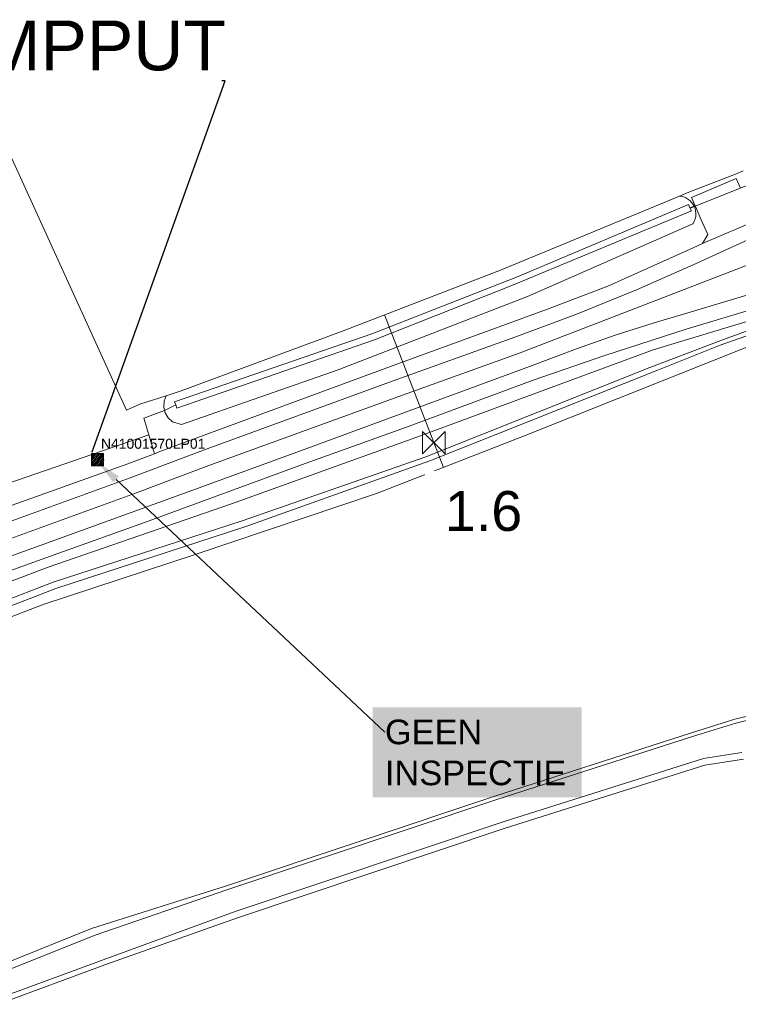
# Model space of a CAD drawing. Extents: x 140829 to 145054, y 448512 to 451778.
# Tile 49 of 152: x 142345 to 142417, y 450165 to 450264. Entities that reach past the tile are written whole.
import ezdxf
from ezdxf import colors
from ezdxf.entities.mleader import LeaderData, LeaderLine
from ezdxf.math import Vec2, Vec3

# ---------------------------------------------------------------- set-up
doc = ezdxf.new("R2010")
doc.units = 0
doc.header["$MEASUREMENT"] = 0
doc.layers.add('00-LEIDING RAPPORT', color=30, linetype='Continuous', lineweight=30)
doc.layers.add('PUTTEN', color=5, linetype='Continuous', lineweight=0)
for name, color, linetype in [('geometrie2dBegroeidTerreindeel', 7, 'Continuous'), ('geometrie2dOnbegroeidTerreindeel', 7, 'Continuous'), ('geometrie2dOndersteunendWaterdeel', 7, 'Continuous'), ('geometrie2dOndersteunendWegdeel', 7, 'Continuous'), ('geometrie2dOverigeConstructie', 7, 'Continuous'), ('geometrie2dWaterdeel', 7, 'Continuous'), ('geometrie2dWegdeel', 7, 'Continuous'), ('HMPAL', 1, 'Continuous'), ('PPALHM', 10, 'Continuous')]:
    doc.layers.add(name, color=color, linetype=linetype)
doc.styles.get("Standard").update_dxf_attribs({"font": 'arial.ttf'})

msp = doc.modelspace()

# ---------------------------------------------------------------- hatches: boundary and pattern name
at = {"layer": 'PUTTEN', "lineweight": 0}
h = msp.add_hatch(color=256, dxfattribs=at)
h.set_gradient(color1=(0, 0, 255), color2=(0, 0, 255), tint=1)
h.paths.add_polyline_path([(142352.686, 450220.01), (142352.084, 450220.01), (142352.084, 450219.51, -0.361133)])
h.paths.add_polyline_path([(142352.084, 450219.285), (142352.084, 450218.785), (142352.686, 450218.785, -0.361139)])
h.paths.add_polyline_path([(142353.288, 450218.785), (142353.288, 450219.285, -0.361139), (142352.686, 450218.785)])
h.paths.add_polyline_path([(142353.288, 450219.51), (142353.288, 450220.01), (142352.686, 450220.01, -0.361144)])
h = msp.add_hatch(dxfattribs=at)
h.set_pattern_fill('ANSI31', color=256, style=0)
h.set_pattern_definition([(45, (1214.05836, 787.84836), (-0.088388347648, 0.088388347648), [])])
h.paths.add_polyline_path([(142352.084, 450219.51), (142352.084, 450219.285, 0.830606), (142353.288, 450219.285), (142353.288, 450219.51, 0.830606)])

# ---------------------------------------------------------------- linework, layer by layer
at = {"layer": 'geometrie2dBegroeidTerreindeel', "linetype": 'Continuous', "lineweight": 0}
for p, q in [((142355.577, 450224.38), (142339.693, 450259.229)), ((142416.73, 450248.069), (142412.046, 450246.251)), ((142412.046, 450246.251), (142416.73, 450248.069)), ((142417.494, 450248.384), (142416.73, 450248.069)), ((142416.73, 450248.069), (142417.494, 450248.384)), ((142416.802, 450247.636), (142412.299, 450245.729)), ((142417.211, 450246.672), (142416.802, 450247.636)), ((142412.046, 450246.251), (142411.1, 450245.859)), ((142411.1, 450245.859), (142412.046, 450246.251)), ((142412.046, 450246.251), (142412.046, 450246.251)), ((142411.1, 450245.859), (142393.145, 450238.417)), ((142411.131, 450245.856), (142411.1, 450245.859)), ((142411.255, 450245.84), (142411.131, 450245.856)), ((142411.378, 450245.814), (142411.255, 450245.84)), ((142411.498, 450245.779), (142411.378, 450245.814)), ((142411.617, 450245.737), (142411.498, 450245.779)), ((142411.731, 450245.686), (142411.617, 450245.737)), ((142411.842, 450245.628), (142411.731, 450245.686)), ((142411.948, 450245.562), (142411.842, 450245.628)), ((142412.049, 450245.489), (142411.948, 450245.562)), ((142412.145, 450245.408), (142412.049, 450245.489)), ((142412.236, 450245.321), (142412.145, 450245.408)), ((142412.32, 450245.229), (142412.236, 450245.321)), ((142412.299, 450245.729), (142412.666, 450244.895)), ((142412.397, 450245.131), (142412.32, 450245.229)), ((142412.467, 450245.027), (142412.397, 450245.131)), ((142412.53, 450244.918), (142412.467, 450245.027)), ((142412.563, 450244.854), (142412.53, 450244.918)), ((142412.666, 450244.895), (142412.563, 450244.854)), ((142393.145, 450238.417), (142377.169, 450232.27)), ((142395.453, 450221.751), (142424.216, 450233.229)), ((142377.169, 450232.27), (142361.087, 450226.316)), ((142361.087, 450226.316), (142359.578, 450225.823)), ((142359.578, 450225.823), (142356.939, 450224.96)), ((142356.939, 450224.96), (142355.577, 450224.38)), ((142380.676, 450216.007), (142395.453, 450221.751)), ((142362.592, 450209.902), (142380.676, 450216.007)), ((142347.216, 450204.857), (142362.592, 450209.902)), ((142334.847, 450200.148), (142347.216, 450204.857)), ((142429.637, 450196.448), (142416.646, 450193.353)), ((142416.646, 450193.353), (142412.3, 450191.991)), ((142412.3, 450191.991), (142392.559, 450185.628)), ((142393.608, 450182.411), (142413.659, 450188.725)), ((142413.659, 450188.725), (142417.527, 450189.326)), ((142392.559, 450185.628), (142365.636, 450176.626)), ((142366.714, 450173.409), (142393.608, 450182.411)), ((142365.636, 450176.626), (142352.088, 450172.33)), ((142353.428, 450168.673), (142366.714, 450173.409)), ((142352.088, 450172.33), (142342.639, 450168.544)), ((142342.709, 450164.725), (142353.428, 450168.673))]:
    msp.add_line(p, q, dxfattribs=at)
at = {"layer": 'geometrie2dOnbegroeidTerreindeel', "linetype": 'Continuous', "lineweight": 0}
for p, q in [((142339.693, 450259.229), (142355.577, 450224.38)), ((142356.939, 450224.96), (142359.578, 450225.823)), ((142359.38, 450225.268), (142359.348, 450224.68)), ((142359.578, 450225.823), (142359.38, 450225.268)), ((142359.578, 450225.823), (142359.578, 450225.823)), ((142355.577, 450224.38), (142356.939, 450224.96)), ((142359.411, 450224.335), (142357.341, 450223.578)), ((142359.348, 450224.68), (142359.411, 450224.335)), ((142357.341, 450223.578), (142357.826, 450221.907)), ((142357.826, 450221.907), (142329.14, 450212.009))]:
    msp.add_line(p, q, dxfattribs=at)
at = {"layer": 'geometrie2dOndersteunendWaterdeel', "linetype": 'Continuous', "lineweight": 0}
for p, q in [((142393.145, 450238.417), (142411.1, 450245.859)), ((142411.1, 450245.859), (142411.131, 450245.856)), ((142411.1, 450245.859), (142411.1, 450245.859)), ((142411.131, 450245.856), (142411.255, 450245.84)), ((142411.255, 450245.84), (142411.378, 450245.814)), ((142411.378, 450245.814), (142411.498, 450245.779)), ((142411.498, 450245.779), (142411.617, 450245.737)), ((142411.617, 450245.737), (142411.731, 450245.686)), ((142411.731, 450245.686), (142411.842, 450245.628)), ((142411.842, 450245.628), (142411.948, 450245.562)), ((142411.948, 450245.562), (142412.049, 450245.489)), ((142412.049, 450245.489), (142412.145, 450245.408)), ((142412.145, 450245.408), (142412.236, 450245.321)), ((142412.236, 450245.321), (142412.32, 450245.229)), ((142412.32, 450245.229), (142412.397, 450245.131)), ((142412.397, 450245.131), (142412.467, 450245.027)), ((142394.269, 450236.886), (142412.305, 450244.366)), ((142411.998, 450245.021), (142394.907, 450237.799)), ((142412.151, 450244.693), (142411.998, 450245.021)), ((142412.151, 450244.693), (142412.563, 450244.854)), ((142412.563, 450244.854), (142412.151, 450244.693)), ((142412.305, 450244.366), (142412.151, 450244.693)), ((142412.467, 450245.027), (142412.53, 450244.918)), ((142412.53, 450244.918), (142412.563, 450244.854)), ((142412.563, 450244.854), (142412.593, 450244.789)), ((142412.593, 450244.789), (142412.632, 450244.691)), ((142412.632, 450244.691), (142412.672, 450244.572)), ((142412.672, 450244.572), (142412.702, 450244.45)), ((142412.702, 450244.45), (142412.724, 450244.327)), ((142412.724, 450244.327), (142412.738, 450244.202)), ((142412.738, 450244.202), (142412.743, 450244.077)), ((142412.743, 450244.077), (142412.738, 450243.952)), ((142412.439, 450243.073), (142395.831, 450235.791)), ((142412.473, 450243.125), (142412.439, 450243.073)), ((142412.535, 450243.234), (142412.473, 450243.125)), ((142412.589, 450243.347), (142412.535, 450243.234)), ((142412.636, 450243.463), (142412.589, 450243.347)), ((142412.674, 450243.583), (142412.636, 450243.463)), ((142412.704, 450243.704), (142412.674, 450243.583)), ((142412.726, 450243.827), (142412.704, 450243.704)), ((142412.738, 450243.952), (142412.726, 450243.827)), ((142377.169, 450232.27), (142393.145, 450238.417)), ((142394.907, 450237.799), (142380.316, 450232.077)), ((142380.5, 450231.425), (142394.269, 450236.886)), ((142395.831, 450235.791), (142376.851, 450228.404)), ((142422.906, 450234.161), (142415.253, 450231.347)), ((142424.216, 450233.229), (142395.453, 450221.751)), ((142408.447, 450230.441), (142419.666, 450233.821)), ((142415.183, 450230.893), (142423.097, 450233.692)), ((142361.087, 450226.316), (142377.169, 450232.27)), ((142380.316, 450232.077), (142360.416, 450225.211)), ((142360.633, 450224.581), (142380.5, 450231.425)), ((142415.253, 450231.347), (142408.141, 450228.667)), ((142384.639, 450221.626), (142408.447, 450230.441)), ((142408.823, 450228.353), (142415.183, 450230.893)), ((142376.851, 450228.404), (142361.096, 450222.941)), ((142408.141, 450228.667), (142385.65, 450219.681)), ((142386.023, 450219.272), (142408.823, 450228.353)), ((142359.578, 450225.823), (142361.087, 450226.316)), ((142359.348, 450224.68), (142359.38, 450225.268)), ((142359.38, 450225.268), (142359.578, 450225.823)), ((142359.411, 450224.335), (142359.348, 450224.68)), ((142359.411, 450224.335), (142360.524, 450224.897)), ((142360.524, 450224.897), (142359.411, 450224.335)), ((142359.484, 450224.108), (142359.411, 450224.335)), ((142360.416, 450225.211), (142360.524, 450224.897)), ((142360.524, 450224.897), (142360.633, 450224.581)), ((142359.776, 450223.597), (142359.484, 450224.108)), ((142360.203, 450223.19), (142359.776, 450223.597)), ((142361.096, 450222.941), (142360.203, 450223.19)), ((142360.203, 450223.19), (142360.203, 450223.19)), ((142366.114, 450214.952), (142384.639, 450221.626)), ((142395.453, 450221.751), (142380.676, 450216.007)), ((142385.65, 450219.681), (142367.189, 450213.255)), ((142367.57, 450212.699), (142386.023, 450219.272)), ((142380.676, 450216.007), (142362.592, 450209.902)), ((142347.717, 450208.617), (142366.114, 450214.952)), ((142367.189, 450213.255), (142348.239, 450207.095)), ((142348.491, 450206.468), (142367.57, 450212.699)), ((142362.592, 450209.902), (142347.216, 450204.857)), ((142332.966, 450203.032), (142347.717, 450208.617)), ((142348.239, 450207.095), (142333.278, 450201.375)), ((142332.897, 450200.46), (142348.491, 450206.468)), ((142347.216, 450204.857), (142334.847, 450200.148)), ((142416.646, 450193.353), (142429.637, 450196.448)), ((142429.738, 450196.059), (142416.747, 450192.963)), ((142412.3, 450191.991), (142416.646, 450193.353)), ((142416.747, 450192.963), (142412.421, 450191.612)), ((142392.559, 450185.628), (142412.3, 450191.991)), ((142412.421, 450191.612), (142392.68, 450185.259)), ((142413.507, 450189.385), (142417.375, 450189.995)), ((142393.396, 450183.051), (142413.507, 450189.385)), ((142413.659, 450188.725), (142393.608, 450182.411)), ((142417.527, 450189.326), (142413.659, 450188.725)), ((142365.636, 450176.626), (142392.559, 450185.628)), ((142392.68, 450185.259), (142365.767, 450176.246)), ((142366.492, 450174.049), (142393.396, 450183.051)), ((142393.608, 450182.411), (142366.714, 450173.409)), ((142352.088, 450172.33), (142365.636, 450176.626)), ((142365.767, 450176.246), (142352.34, 450171.64)), ((142353.237, 450169.203), (142366.492, 450174.049)), ((142366.714, 450173.409), (142353.428, 450168.673)), ((142342.639, 450168.544), (142352.088, 450172.33)), ((142352.34, 450171.64), (142342.921, 450167.855)), ((142342.498, 450165.254), (142353.237, 450169.203)), ((142353.428, 450168.673), (142342.709, 450164.725))]:
    msp.add_line(p, q, dxfattribs=at)
at = {"layer": 'geometrie2dOndersteunendWegdeel', "linetype": 'Continuous', "lineweight": 0}
for p, q in [((142412.563, 450244.854), (142412.666, 450244.895)), ((142412.593, 450244.789), (142412.563, 450244.854)), ((142412.632, 450244.691), (142412.593, 450244.789)), ((142412.672, 450244.572), (142412.632, 450244.691)), ((142412.666, 450244.895), (142412.694, 450244.831)), ((142412.702, 450244.45), (142412.672, 450244.572)), ((142412.694, 450244.831), (142413.293, 450243.469)), ((142412.724, 450244.327), (142412.702, 450244.45)), ((142412.738, 450244.202), (142412.724, 450244.327)), ((142412.743, 450244.077), (142412.738, 450244.202)), ((142412.738, 450243.952), (142412.743, 450244.077)), ((142395.831, 450235.791), (142412.439, 450243.073)), ((142412.439, 450243.073), (142412.473, 450243.125)), ((142412.473, 450243.125), (142412.535, 450243.234)), ((142412.535, 450243.234), (142412.589, 450243.347)), ((142412.589, 450243.347), (142412.636, 450243.463)), ((142412.636, 450243.463), (142412.674, 450243.583)), ((142412.674, 450243.583), (142412.704, 450243.704)), ((142412.704, 450243.704), (142412.726, 450243.827)), ((142412.726, 450243.827), (142412.738, 450243.952)), ((142413.293, 450243.469), (142413.937, 450242.003)), ((142413.403, 450241.117), (142412.461, 450240.65)), ((142413.937, 450242.003), (142413.403, 450241.117)), ((142412.461, 450240.65), (142403.892, 450236.806)), ((142403.892, 450236.806), (142397.856, 450234.516)), ((142376.851, 450228.404), (142395.831, 450235.791)), ((142397.856, 450234.516), (142382.719, 450229.002)), ((142411.767, 450232.517), (142417.791, 450234.293)), ((142419.666, 450233.821), (142408.447, 450230.441)), ((142403.61, 450229.869), (142411.767, 450232.517)), ((142408.447, 450230.441), (142384.639, 450221.626)), ((142396.425, 450227.379), (142403.61, 450229.869)), ((142382.719, 450229.002), (142358.945, 450220.205)), ((142361.096, 450222.941), (142376.851, 450228.404)), ((142383.68, 450222.658), (142396.425, 450227.379)), ((142357.341, 450223.578), (142359.411, 450224.335)), ((142359.411, 450224.335), (142359.484, 450224.108)), ((142357.826, 450221.907), (142357.341, 450223.578)), ((142359.484, 450224.108), (142359.776, 450223.597)), ((142359.776, 450223.597), (142360.203, 450223.19)), ((142360.203, 450223.19), (142361.096, 450222.941)), ((142373.534, 450219.002), (142383.68, 450222.658)), ((142329.14, 450212.009), (142357.826, 450221.907)), ((142357.826, 450221.907), (142358.382, 450219.992)), ((142358.382, 450219.992), (142357.826, 450221.907)), ((142384.639, 450221.626), (142366.114, 450214.952)), ((142358.382, 450219.992), (142355.73, 450218.987)), ((142358.945, 450220.205), (142358.382, 450219.992)), ((142358.382, 450219.992), (142358.382, 450219.992)), ((142355.73, 450218.987), (142341.802, 450214.016)), ((142357.497, 450213.141), (142373.534, 450219.002)), ((142366.114, 450214.952), (142347.717, 450208.617)), ((142348.691, 450209.994), (142357.497, 450213.141)), ((142343.863, 450208.241), (142348.691, 450209.994)), ((142347.717, 450208.617), (142332.966, 450203.032))]:
    msp.add_line(p, q, dxfattribs=at)
at = {"layer": 'geometrie2dOverigeConstructie', "linetype": 'Continuous', "lineweight": 0}
for p, q in [((142412.287, 450244.666), (142418.039, 450246.996)), ((142418.039, 450246.996), (142412.287, 450244.666))]:
    msp.add_line(p, q, dxfattribs=at)
at = {"layer": 'geometrie2dWaterdeel', "linetype": 'Continuous', "lineweight": 0}
for p, q in [((142412.305, 450244.366), (142394.269, 450236.886)), ((142394.907, 450237.799), (142411.998, 450245.021)), ((142411.998, 450245.021), (142412.151, 450244.693)), ((142412.151, 450244.693), (142412.305, 450244.366)), ((142380.316, 450232.077), (142394.907, 450237.799)), ((142394.269, 450236.886), (142380.5, 450231.425)), ((142415.253, 450231.347), (142422.906, 450234.161)), ((142423.097, 450233.692), (142415.183, 450230.893)), ((142360.416, 450225.211), (142380.316, 450232.077)), ((142380.5, 450231.425), (142360.633, 450224.581)), ((142408.141, 450228.667), (142415.253, 450231.347)), ((142415.183, 450230.893), (142408.823, 450228.353)), ((142385.65, 450219.681), (142408.141, 450228.667)), ((142408.823, 450228.353), (142386.023, 450219.272)), ((142360.524, 450224.897), (142360.416, 450225.211)), ((142360.633, 450224.581), (142360.524, 450224.897)), ((142360.524, 450224.897), (142360.524, 450224.897)), ((142367.189, 450213.255), (142385.65, 450219.681)), ((142386.023, 450219.272), (142367.57, 450212.699)), ((142348.239, 450207.095), (142367.189, 450213.255)), ((142367.57, 450212.699), (142348.491, 450206.468)), ((142333.278, 450201.375), (142348.239, 450207.095)), ((142348.491, 450206.468), (142332.897, 450200.46)), ((142416.747, 450192.963), (142429.738, 450196.059)), ((142412.421, 450191.612), (142416.747, 450192.963)), ((142392.68, 450185.259), (142412.421, 450191.612)), ((142417.375, 450189.995), (142413.507, 450189.385)), ((142413.507, 450189.385), (142393.396, 450183.051)), ((142365.767, 450176.246), (142392.68, 450185.259)), ((142393.396, 450183.051), (142366.492, 450174.049)), ((142352.34, 450171.64), (142365.767, 450176.246)), ((142366.492, 450174.049), (142353.237, 450169.203)), ((142342.921, 450167.855), (142352.34, 450171.64)), ((142353.237, 450169.203), (142342.498, 450165.254))]:
    msp.add_line(p, q, dxfattribs=at)
at = {"layer": 'geometrie2dWegdeel', "linetype": 'Continuous', "lineweight": 0}
for p, q in [((142412.299, 450245.729), (142416.802, 450247.636)), ((142416.802, 450247.636), (142417.211, 450246.672)), ((142412.666, 450244.895), (142412.299, 450245.729)), ((142433.414, 450244.944), (142395.111, 450230.134)), ((142395.111, 450230.134), (142433.414, 450244.944)), ((142412.694, 450244.831), (142412.666, 450244.895)), ((142413.293, 450243.469), (142412.694, 450244.831)), ((142412.788, 450239.082), (142425.223, 450244.802)), ((142425.223, 450244.802), (142412.788, 450239.082)), ((142413.937, 450242.003), (142413.293, 450243.469)), ((142413.403, 450241.117), (142419.318, 450243.629)), ((142419.318, 450243.629), (142413.403, 450241.117)), ((142412.461, 450240.65), (142413.403, 450241.117)), ((142413.403, 450241.117), (142413.937, 450242.003)), ((142413.403, 450241.117), (142413.403, 450241.117)), ((142403.892, 450236.806), (142412.461, 450240.65)), ((142406.78, 450236.449), (142412.788, 450239.082)), ((142412.788, 450239.082), (142406.78, 450236.449)), ((142397.856, 450234.516), (142403.892, 450236.806)), ((142400.701, 450233.984), (142406.78, 450236.449)), ((142406.78, 450236.449), (142400.701, 450233.984)), ((142419.321, 450236.352), (142412.502, 450234.299)), ((142412.502, 450234.299), (142419.321, 450236.352)), ((142382.719, 450229.002), (142397.856, 450234.516)), ((142397.856, 450234.516), (142397.856, 450234.516)), ((142412.502, 450234.299), (142408.559, 450233.143)), ((142408.559, 450233.143), (142412.502, 450234.299)), ((142417.791, 450234.293), (142411.767, 450232.517)), ((142394.556, 450231.69), (142400.701, 450233.984)), ((142400.701, 450233.984), (142394.556, 450231.69)), ((142411.767, 450232.517), (142403.61, 450229.869)), ((142408.559, 450233.143), (142404.647, 450231.888)), ((142404.647, 450231.888), (142408.559, 450233.143)), ((142382.356, 450227.314), (142394.556, 450231.69)), ((142394.556, 450231.69), (142382.356, 450227.314)), ((142404.647, 450231.888), (142400.767, 450230.535)), ((142400.767, 450230.535), (142404.647, 450231.888)), ((142400.767, 450230.535), (142396.148, 450228.798)), ((142396.148, 450228.798), (142400.767, 450230.535)), ((142395.111, 450230.134), (142382.911, 450225.757)), ((142382.911, 450225.757), (142395.111, 450230.134)), ((142395.111, 450230.134), (142395.111, 450230.134)), ((142403.61, 450229.869), (142396.425, 450227.379)), ((142358.945, 450220.205), (142382.719, 450229.002)), ((142396.148, 450228.798), (142373.056, 450220.302)), ((142373.056, 450220.302), (142396.148, 450228.798)), ((142363.314, 450220.358), (142382.356, 450227.314)), ((142382.356, 450227.314), (142363.314, 450220.358)), ((142396.425, 450227.379), (142383.68, 450222.658)), ((142382.911, 450225.757), (142363.869, 450218.802)), ((142363.869, 450218.802), (142382.911, 450225.757)), ((142383.68, 450222.658), (142373.534, 450219.002)), ((142355.95, 450217.587), (142363.314, 450220.358)), ((142363.314, 450220.358), (142355.95, 450217.587)), ((142355.73, 450218.987), (142358.382, 450219.992)), ((142358.382, 450219.992), (142358.945, 450220.205)), ((142373.056, 450220.302), (142361.03, 450215.902)), ((142361.03, 450215.902), (142373.056, 450220.302)), ((142341.802, 450214.016), (142355.73, 450218.987)), ((142363.869, 450218.802), (142356.505, 450216.03)), ((142356.505, 450216.03), (142363.869, 450218.802)), ((142373.534, 450219.002), (142357.497, 450213.141)), ((142342.298, 450212.629), (142355.95, 450217.587)), ((142355.95, 450217.587), (142342.298, 450212.629)), ((142356.505, 450216.03), (142342.853, 450211.073)), ((142342.853, 450211.073), (142356.505, 450216.03)), ((142361.03, 450215.902), (142343.408, 450209.516)), ((142343.408, 450209.516), (142361.03, 450215.902)), ((142357.497, 450213.141), (142348.691, 450209.994)), ((142348.691, 450209.994), (142343.863, 450208.241))]:
    msp.add_line(p, q, dxfattribs=at)
at = {"layer": 'HMPAL', "lineweight": 0}
msp.add_line((142387.406, 450218.623), (142381.486, 450233.931), dxfattribs=at)
at = {"layer": 'PPALHM', "lineweight": 0}
for p, q in [((142385.318, 450222.243), (142387.563, 450219.998)), ((142385.318, 450219.998), (142385.318, 450222.243)), ((142387.563, 450222.243), (142385.318, 450219.998)), ((142387.563, 450219.998), (142387.563, 450222.243))]:
    msp.add_line(p, q, dxfattribs=at)
at = {"layer": 'PUTTEN', "lineweight": 0}
msp.add_lwpolyline([(142352.084, 450220.01), (142353.288, 450220.01), (142353.288, 450218.785), (142352.084, 450218.785)], close=True, dxfattribs=at)
msp.add_circle((142352.686, 450219.397), 0.612, dxfattribs=at)

# ---------------------------------------------------------------- texts
at = {"layer": 'PUTTEN', "lineweight": 0, "insert": (142353.024, 450221.497), "char_height": 1, "attachment_point": 1}
msp.add_mtext_dynamic_manual_height_columns('N41001570LP01', width=4.73067, gutter_width=1, heights=[0], dxfattribs=at)

# ---------------------------------------------------------------- leaders
at = {"layer": 'PUTTEN', "lineweight": 0}
ml = msp.add_multileader_mtext('Standard', dxfattribs=at)
ml.set_content('POMPPUT', color=256)
ml.set_leader_properties()
ml.build(insert=Vec2(0, 0))
ml.multileader.update_dxf_attribs({"text_right_attachment_type": 6, "dogleg_length": 0.36, "arrow_head_size": 0.18})
ctx = ml.context
ctx.base_point, ctx.char_height, ctx.arrow_head_size, ctx.landing_gap_size, ctx.plane_origin = Vec3(142331.627, 450260.937), 5, 0.18, 0.09, Vec3(142352.084, 450220.01)
ctx.right_attachment, ctx.text_align_type = 6, 2
notes = []
notes.append((ctx, [(0, (1, 1, 0), (142365.501, 450257.437), (-1, 0), 0.36, [(0, [(142352.084, 450220.01)], 0, [])])]))
ctx.mtext.insert, ctx.mtext.alignment, ctx.mtext.flow_direction = Vec3(142365.578, 450263.48), 3, 5
for ctx, leaders in notes:
    for number, flags, end, landing, length, lines in leaders:
        leader = LeaderData()
        leader.index, (leader.has_last_leader_line, leader.has_dogleg_vector, leader.attachment_direction) = number, flags
        leader.last_leader_point, leader.dogleg_vector, leader.dogleg_length = Vec3(end), Vec3(landing), length
        for number, points, colour, breaks in lines:
            line = LeaderLine()
            line.index, line.vertices, line.color, line.breaks = number, Vec3.list(points), colors.encode_raw_color(colour), breaks
            leader.lines.append(line)
        ctx.leaders.append(leader)

# ---------------------------------------------------------------- next in the draw order: texts
at = {"layer": 'HMPAL', "lineweight": 0, "insert": (142387.548, 450216.248), "char_height": 4, "attachment_point": 1, "bg_fill": 3, "box_fill_scale": 1.5, "bg_fill_color": 256, "bg_fill_transparency": 0}
msp.add_mtext_dynamic_manual_height_columns('1.6', width=0.49991, gutter_width=1, heights=[0], dxfattribs=at)

# ---------------------------------------------------------------- next in the draw order: leaders
at = {"layer": '00-LEIDING RAPPORT', "lineweight": 0}
ml = msp.add_multileader_mtext('Standard', dxfattribs=at)
ml.set_content('GEEN INSPECTIE', color=256)
ml.set_leader_properties()
ml.build(insert=Vec2(0, 0))
ml.multileader.update_dxf_attribs({"text_right_attachment_type": 6, "dogleg_length": 0.36, "arrow_head_size": 2.469})
ctx = ml.context
ctx.base_point, ctx.char_height, ctx.arrow_head_size, ctx.landing_gap_size, ctx.plane_origin = Vec3(142381.527, 450192.048), 2.46862, 2.469, 0.00444, Vec3(142360.308, 450198.828)
ctx.right_attachment = 6
notes = []
notes.append((ctx, [(0, (1, 1, 0), (142381.51, 450192.048), (1, 0), 0.0178, [(0, [(142352.752, 450219.1)], 0, [])])]))
ctx.mtext.insert, ctx.mtext.width, ctx.mtext.flow_direction = Vec3(142381.532, 450193.304), 18.52312, 5
ctx.mtext.has_bg_fill, ctx.mtext.bg_color, ctx.mtext.bg_scale_factor, ctx.mtext.bg_transparency, ctx.mtext.use_window_bg_color = 1, -1023410172, 1.5, 0, 0
for ctx, leaders in notes:
    for number, flags, end, landing, length, lines in leaders:
        leader = LeaderData()
        leader.index, (leader.has_last_leader_line, leader.has_dogleg_vector, leader.attachment_direction) = number, flags
        leader.last_leader_point, leader.dogleg_vector, leader.dogleg_length = Vec3(end), Vec3(landing), length
        for number, points, colour, breaks in lines:
            line = LeaderLine()
            line.index, line.vertices, line.color, line.breaks = number, Vec3.list(points), colors.encode_raw_color(colour), breaks
            leader.lines.append(line)
        ctx.leaders.append(leader)

doc.saveas('drawing.dxf')
